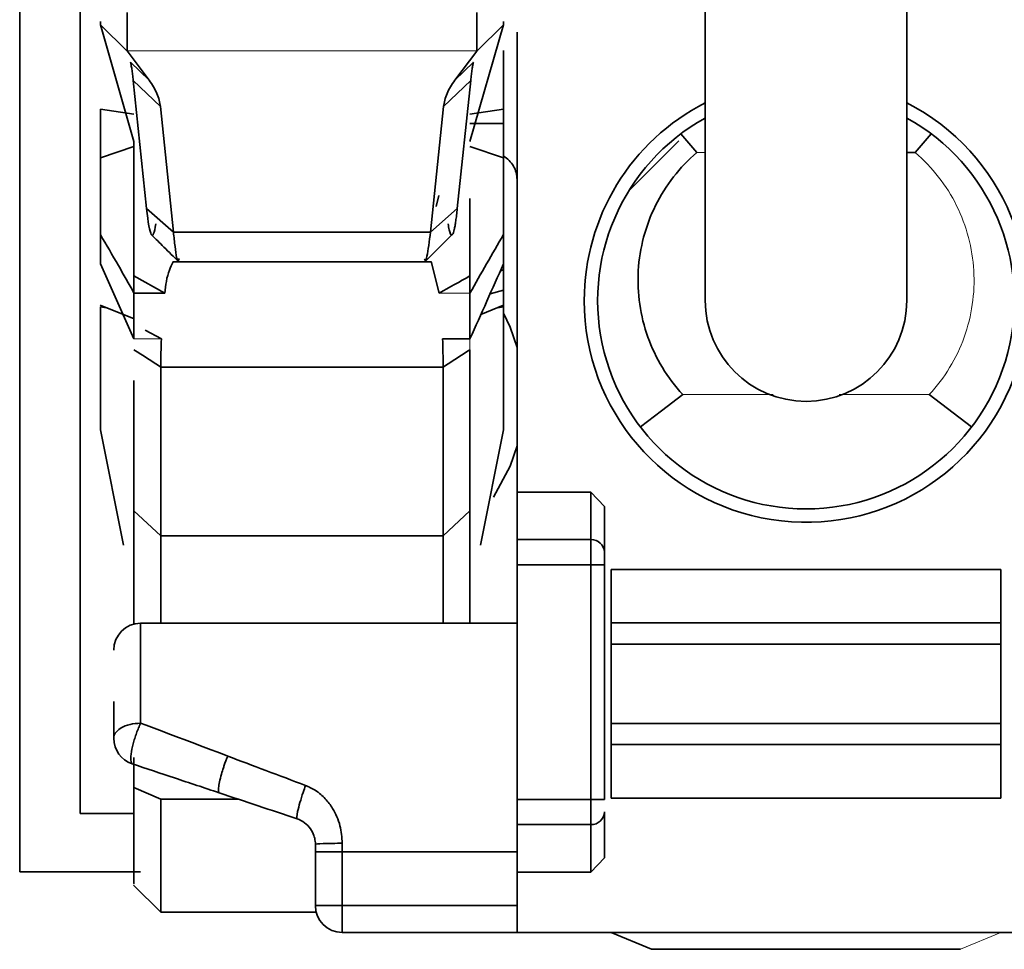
# Model space of a CAD drawing. Header units: millimetres. Extents: x 0 to 420, y 0 to 297.
# Tile 37 of 145: x 129.02 to 132.68, y 249.61 to 253.07. Entities that reach past the tile are written whole.
import ezdxf

# ---------------------------------------------------------------- set-up
doc = ezdxf.new("R2010")
doc.units = ezdxf.units.MM

msp = doc.modelspace()

# ---------------------------------------------------------------- linework, layer by layer
at = {"color": 7, "linetype": 'Continuous', "lineweight": 35}
for p, q in [((129.0195, 256.3493), (129.0195, 249.8993)), ((129.2448, 250.117), (129.2448, 253.967)), ((131.5695, 253.7743), (131.5695, 252.0243)), ((132.3195, 252.0243), (132.3195, 253.7743)), ((129.4195, 253.095), (129.4194, 252.9516)), ((130.7195, 253.095), (130.7197, 252.9517)), ((129.3195, 253.0497), (129.3195, 253.0612)), ((129.3195, 253.0497), (129.4192, 252.9519)), ((129.4445, 252.6156), (129.3195, 253.0497)), ((130.8195, 253.0497), (130.6945, 252.6156)), ((130.8195, 253.0497), (130.7199, 252.9519)), ((130.8195, 253.0612), (130.8195, 253.0497)), ((130.8695, 253.022), (130.8695, 251.3117)), ((129.4191, 252.9521), (129.5009, 252.8433)), ((130.72, 252.952), (130.6382, 252.8433)), ((130.8195, 252.9534), (130.8195, 252.7354)), ((129.5009, 252.8433), (129.4315, 252.9102)), ((130.6382, 252.8433), (130.7076, 252.9102)), ((129.4419, 252.8424), (129.5428, 252.7451)), ((129.4419, 252.8424), (129.4917, 252.3664)), ((130.6971, 252.8424), (130.5963, 252.7451)), ((130.6971, 252.8424), (130.6474, 252.3664)), ((129.4445, 252.7177), (129.3195, 252.7354)), ((129.5428, 252.7451), (129.5915, 252.2783)), ((130.5963, 252.7451), (130.5475, 252.2783)), ((130.8195, 252.7354), (130.6945, 252.7177)), ((130.8195, 252.7354), (130.8195, 252.6822)), ((130.8195, 252.6822), (130.6945, 252.6822)), ((130.8195, 252.6822), (130.8195, 252.5548)), ((131.5383, 252.5742), (131.4789, 252.6438)), ((132.3507, 252.5743), (132.4102, 252.6438)), ((129.4445, 252.6156), (129.4445, 252.5879)), ((131.4714, 252.6185), (131.2865, 252.4336)), ((129.3195, 252.5548), (129.4445, 252.5972)), ((130.6945, 252.5972), (130.8195, 252.5548)), ((132.3507, 252.5743), (132.3195, 252.5743)), ((129.3195, 252.5548), (129.3195, 252.2694)), ((130.8195, 252.5548), (130.8195, 252.2694)), ((129.4445, 252.3848), (129.4445, 251.9362)), ((130.579, 252.4142), (130.569, 252.3735)), ((129.4917, 252.3664), (129.5915, 252.2784)), ((130.5475, 252.2783), (130.6474, 252.3664)), ((129.5915, 252.2783), (130.5475, 252.2783)), ((130.5268, 252.1682), (130.6287, 252.2692)), ((130.8195, 252.2694), (130.8195, 252.1609)), ((129.5896, 252.1677), (130.5502, 252.1677)), ((130.5799, 252.0519), (130.5506, 252.1689)), ((129.3195, 252.1609), (129.4445, 251.8815)), ((130.8195, 252.1609), (130.8195, 252.1389)), ((130.8195, 252.1389), (130.8195, 252.0622)), ((129.4445, 252.1155), (129.5591, 252.0519)), ((129.4445, 252.0519), (129.4445, 252.1155)), ((130.6945, 252.0519), (130.6945, 252.1155)), ((130.8195, 252.0622), (130.8195, 252.0065)), ((129.4445, 252.0519), (129.4445, 251.8815)), ((129.5591, 252.0519), (129.4445, 252.0519)), ((129.3183, 252.007), (129.4453, 251.9562)), ((129.3195, 252.0008), (129.3195, 251.5429)), ((130.7354, 251.9728), (130.8195, 252.0065)), ((130.8195, 252.0065), (130.8195, 252.0008)), ((130.8195, 252.0008), (130.8195, 251.5429)), ((129.5466, 251.8815), (129.4865, 251.9137)), ((130.6945, 251.8815), (130.5925, 251.8815)), ((130.6945, 251.841), (130.6945, 251.2419)), ((129.5445, 251.7765), (130.5945, 251.7765)), ((129.5445, 251.149), (129.5445, 251.7765)), ((130.5945, 251.149), (130.5945, 251.7765)), ((132.4028, 251.6743), (132.5604, 251.5539)), ((129.3195, 251.5429), (129.4053, 251.115)), ((130.7338, 251.115), (130.8195, 251.5429)), ((130.8695, 251.3117), (130.8695, 251.1355)), ((130.8695, 251.3117), (131.1445, 251.3117)), ((131.1445, 251.1355), (131.1445, 251.3117)), ((131.1945, 251.0885), (131.1945, 251.2585)), ((129.5445, 251.149), (129.4445, 251.2419)), ((130.6945, 251.2419), (130.5945, 251.149)), ((130.6945, 251.2419), (130.6945, 250.8243)), ((130.5945, 251.149), (129.5445, 251.149)), ((129.5445, 251.149), (129.5445, 250.8243)), ((130.5945, 251.149), (130.5945, 250.8243)), ((130.8695, 251.1355), (131.1445, 251.1355)), ((130.8695, 251.1355), (130.8695, 251.0415)), ((131.1445, 251.1355), (131.1445, 251.0415)), ((131.1445, 251.0415), (130.8695, 251.0415)), ((130.8695, 251.0415), (130.8695, 250.1693)), ((131.1445, 251.0415), (131.1945, 251.0415)), ((131.1445, 250.1693), (131.1445, 251.0415)), ((131.1945, 250.1693), (131.1945, 251.0415)), ((131.2195, 251.0243), (131.2195, 250.8258)), ((131.2195, 251.0243), (132.6695, 251.0243)), ((132.6695, 251.0243), (132.6695, 250.8258)), ((129.4695, 250.8243), (130.8695, 250.8243)), ((131.2195, 250.8258), (131.2195, 250.7469)), ((132.6695, 250.8258), (131.2195, 250.8258)), ((132.6695, 250.8258), (132.6695, 250.7469)), ((131.2195, 250.7469), (131.2195, 250.4516)), ((132.6695, 250.7469), (131.2195, 250.7469)), ((132.6695, 250.7469), (132.6695, 250.4516)), ((131.2195, 250.4516), (131.2195, 250.3727)), ((131.2195, 250.4516), (132.6695, 250.4516)), ((132.6695, 250.4516), (132.6695, 250.3727)), ((131.2195, 250.3727), (131.2195, 250.1743)), ((131.2195, 250.3727), (132.6695, 250.3727)), ((132.6695, 250.3727), (132.6695, 250.1743)), ((129.4445, 250.3252), (129.4445, 250.2138)), ((129.4445, 250.2138), (129.5445, 250.1699)), ((129.5445, 249.7493), (129.5445, 250.1699)), ((130.8695, 250.1693), (131.1445, 250.1693)), ((130.8695, 250.1693), (130.8695, 250.0753)), ((131.1445, 250.1693), (131.1445, 250.0753)), ((131.1945, 250.1693), (131.1445, 250.1693)), ((132.6695, 250.1743), (131.2195, 250.1743)), ((129.4445, 250.117), (129.2448, 250.117)), ((131.1945, 250.1223), (131.1945, 249.9523)), ((131.1445, 250.0753), (130.8695, 250.0753)), ((130.8695, 250.0753), (130.8695, 249.8991)), ((131.1445, 249.8991), (131.1445, 250.0753)), ((130.1195, 249.9743), (130.2195, 249.9743)), ((130.1195, 249.7743), (130.1195, 249.9743)), ((130.8695, 249.9743), (130.2195, 249.9743)), ((130.2195, 249.7743), (130.2195, 249.9743)), ((129.0195, 249.8993), (129.4694, 249.8993)), ((130.8695, 249.8991), (130.8695, 249.6743)), ((131.1445, 249.8991), (130.8695, 249.8991)), ((129.4432, 249.8506), (129.5445, 249.7493)), ((129.5445, 249.7493), (130.1227, 249.7493)), ((130.2195, 249.7743), (130.1195, 249.7743)), ((130.8695, 249.7743), (130.2195, 249.7743)), ((130.2195, 249.6743), (130.2195, 249.7743)), ((130.2195, 249.6743), (130.8695, 249.6743)), ((130.8695, 249.6743), (148.5728, 249.6743)), ((131.2195, 249.6743), (131.3695, 249.6118)), ((131.3695, 249.6118), (132.5195, 249.6118))]:
    msp.add_line(p, q, dxfattribs=at)
at = {"color": 142, "linetype": 'Continuous', "lineweight": 18, "true_color": 0x0080c0}
for p, q in [((130.7198, 252.9521), (129.4192, 252.9521)), ((131.5695, 252.5743), (131.5383, 252.5743)), ((130.6945, 252.0519), (130.5799, 252.0519)), ((129.4445, 251.8815), (129.5466, 251.8815)), ((130.6945, 251.8815), (130.6945, 251.841)), ((131.4863, 251.6743), (131.8217, 251.6743)), ((132.0677, 251.6743), (132.4028, 251.6743)), ((131.1445, 251.3117), (131.1945, 251.2585)), ((131.1945, 249.9523), (131.1445, 249.8991)), ((132.5195, 249.6118), (132.6695, 249.6743))]:
    msp.add_line(p, q, dxfattribs=at)
at = {"color": 8, "linetype": 'Continuous', "lineweight": 35}
for p, q in [((130.8195, 252.1389), (130.8077, 252.1345)), ((130.7693, 252.0485), (130.8195, 252.0622)), ((129.3195, 252.0008), (129.3421, 251.9975)), ((130.8195, 252.0008), (130.7969, 251.9975)), ((129.5445, 250.1699), (129.8325, 250.1699))]:
    msp.add_line(p, q, dxfattribs=at)
at = {"color": 7, "linetype": 'Continuous', "lineweight": 35, "flags": 128}
for points in [[(130.6945, 252.4032), (130.6945, 252.3548), (130.6945, 252.2828), (130.6945, 252.2029), (130.6945, 252.1155)], [(130.6945, 252.0519), (130.6945, 252.0326), (130.6945, 252.0126), (130.6945, 251.9921), (130.6945, 251.9711), (130.6945, 251.9495), (130.6945, 251.9273), (130.6945, 251.9046), (130.6945, 251.8815)], [(130.8695, 251.8501), (130.8435, 251.9253), (130.8195, 251.9768)], [(131.4863, 251.6743), (131.4075, 251.6141), (131.3286, 251.5539)], [(130.7814, 251.2924), (130.8435, 251.4087), (130.8695, 251.4839)], [(130.2195, 249.9743), (130.2195, 249.9782), (130.2195, 249.9822), (130.2195, 249.9861), (130.2195, 249.9901), (130.2195, 249.994), (130.2195, 249.998), (130.2195, 250.002), (130.2195, 250.0059)]]:
    msp.add_lwpolyline(points, dxfattribs=at)
at = {"color": 7, "linetype": 'Continuous', "lineweight": 35}
for centre, radius, start, end in [((131.9445, 252.0243), 0.825, 117.0357, 180), ((131.9445, 252.0243), 0.825, 180, 62.9643), ((131.9445, 252.0243), 0.775, 118.9385, 61.0615), ((131.9445, 252.0243), 0.375, 180, 270), ((131.9445, 252.0243), 0.375, 270, 0), ((131.146, 251.087), 0.0486, 1.8362, 91.7254), ((129.4695, 250.7243), 0.1, 90, 180), ((129.4695, 250.3963), 0.1, 180, 251.5649), ((131.146, 250.1239), 0.0486, 268.2746, 358.1638), ((130.2195, 249.7743), 0.1, 180, 270)]:
    msp.add_arc(centre, radius, start, end, dxfattribs=at)
for points, knots in [([(129.4315, 252.9102), (129.4323, 252.9068), (129.4341, 252.8999), (129.4368, 252.8845), (129.4394, 252.8658), (129.4411, 252.8502), (129.4419, 252.8424)], [0, 0, 0, 0, 0.249428, 0.498765, 0.748722, 1, 1, 1, 1]), ([(130.7076, 252.9102), (130.7067, 252.9068), (130.7049, 252.8999), (130.7023, 252.8845), (130.6997, 252.8658), (130.698, 252.8502), (130.6971, 252.8424)], [0, 0, 0, 0, 0.250012, 0.49907, 0.748595, 1, 1, 1, 1]), ([(129.5428, 252.7451), (129.5416, 252.7533), (129.5391, 252.7697), (129.5303, 252.7943), (129.518, 252.8189), (129.5066, 252.8351), (129.5009, 252.8433)], [0, 0, 0, 0, 0.244148, 0.491797, 0.743555, 1, 1, 1, 1]), ([(130.6382, 252.8433), (130.6324, 252.8351), (130.621, 252.8189), (130.6088, 252.7943), (130.6, 252.7697), (130.5975, 252.7533), (130.5963, 252.7451)], [0, 0, 0, 0, 0.256447, 0.508205, 0.755853, 1, 1, 1, 1]), ([(131.5383, 252.5743), (131.5062, 252.5467), (131.4773, 252.5165), (131.426, 252.4506), (131.4033, 252.4145), (131.3473, 252.3018), (131.3254, 252.2189), (131.3157, 252.0521), (131.328, 251.967), (131.3844, 251.8097), (131.4287, 251.7363), (131.4863, 251.6743)], [0, 0, 0, 0, 0.125, 0.125, 0.25, 0.25, 0.5, 0.5, 0.75, 0.75, 1, 1, 1, 1]), ([(130.8695, 252.4742), (130.8696, 252.4909), (130.8651, 252.5088), (130.8472, 252.5397), (130.834, 252.5525), (130.8195, 252.5609)], [0, 0, 0, 0, 0.5, 0.5, 1, 1, 1, 1]), ([(129.5259, 252.3098), (129.5208, 252.2741), (129.515, 252.2601), (129.5032, 252.2796), (129.4972, 252.3131), (129.4916, 252.3664)], [0, 0, 0, 0, 0.5, 0.5, 1, 1, 1, 1]), ([(130.6474, 252.3664), (130.6465, 252.3578), (130.6446, 252.3407), (130.6417, 252.3194), (130.6388, 252.3016), (130.6359, 252.2875), (130.6329, 252.277), (130.6295, 252.2692), (130.6256, 252.2664), (130.6213, 252.272), (130.6171, 252.2854), (130.6144, 252.3017), (130.6131, 252.3098)], [0, 0, 0, 0, 0.083008, 0.16567, 0.248349, 0.331408, 0.415203, 0.500082, 0.625106, 0.750092, 0.875506, 1, 1, 1, 1]), ([(129.5915, 252.2783), (129.5935, 252.2601), (129.5992, 252.2066), (129.6065, 252.1593), (129.6113, 252.1762), (129.6125, 252.1803)], [0, 0, 0, 0, 0.282972, 0.828405, 1, 1, 1, 1]), ([(130.5257, 252.1797), (130.5267, 252.1755), (130.5293, 252.1646), (130.5369, 252.1955), (130.5432, 252.2448), (130.5475, 252.2783)], [0, 0, 0, 0, 0.163523, 0.430688, 1, 1, 1, 1]), ([(129.4445, 252.0519), (129.4253, 252.0862), (129.3845, 252.1592), (129.342, 252.2312), (129.3195, 252.2694)], [0, 0, 0, 0, 0.469735, 1, 1, 1, 1]), ([(129.51, 252.2685), (129.5253, 252.2534), (129.559, 252.2199), (129.5928, 252.1864), (129.6113, 252.1681)], [0, 0, 0, 0, 0.452521, 1, 1, 1, 1]), ([(129.5901, 252.1677), (129.5805, 252.148), (129.5672, 252.1207), (129.5609, 252.067), (129.5591, 252.0519)], [0, 0, 0, 0, 0.718323, 1, 1, 1, 1]), ([(129.5466, 251.8815), (129.546, 251.8645), (129.5449, 251.8306), (129.5447, 251.7946), (129.5445, 251.7765)], [0, 0, 0, 0, 0.500252, 1, 1, 1, 1]), ([(130.5945, 251.7765), (130.5944, 251.7946), (130.5941, 251.8306), (130.5931, 251.8645), (130.5925, 251.8815)], [0, 0, 0, 0, 0.499726, 1, 1, 1, 1]), ([(129.4445, 251.7267), (129.4445, 251.6428), (129.4445, 251.4348), (129.4445, 251.314), (129.4445, 251.2419)], [0, 0, 0, 0, 0.402981, 1, 1, 1, 1]), ([(129.4445, 251.2419), (129.4445, 251.1867), (129.4445, 251.0764), (129.4445, 250.9232), (129.4445, 250.8231), (129.4445, 250.8192)], [0, 0, 0, 0, 0.489937, 0.979875, 1, 1, 1, 1]), ([(131.1945, 251.0415), (131.1945, 251.0511), (131.1945, 251.0616), (131.1945, 251.0788), (131.1945, 251.0852), (131.1945, 251.0885)], [0, 0, 0, 0, 0.5, 0.5, 1, 1, 1, 1]), ([(129.4695, 250.4526), (129.4695, 250.5666), (129.4695, 250.6612), (129.4695, 250.7901), (129.4695, 250.8243), (129.4695, 250.8243)], [0, 0, 0, 0, 0.5, 0.5, 1, 1, 1, 1]), ([(129.3695, 250.5333), (129.3695, 250.5214), (129.3695, 250.4957), (129.3695, 250.4503), (129.3695, 250.415), (129.3695, 250.3963)], [0, 0, 0, 0, 0.287181, 0.621611, 1, 1, 1, 1]), ([(129.3695, 250.3963), (129.3699, 250.4001), (129.3714, 250.4142), (129.391, 250.4344), (129.429, 250.4498), (129.456, 250.4517), (129.4695, 250.4526)], [0, 0, 0, 0, 0.127757, 0.484492, 0.740255, 1, 1, 1, 1]), ([(129.4695, 250.4526), (129.4669, 250.4469), (129.4615, 250.4354), (129.4539, 250.4158), (129.4471, 250.3956), (129.4411, 250.3753), (129.4349, 250.3492), (129.4302, 250.3147), (129.4351, 250.3063), (129.4379, 250.3015)], [0, 0, 0, 0, 0.10138, 0.201963, 0.302119, 0.402237, 0.502699, 0.713566, 1, 1, 1, 1]), ([(129.7616, 250.1936), (129.7063, 250.212), (129.5979, 250.2481), (129.4905, 250.2839), (129.4379, 250.3015)], [0, 0, 0, 0, 0.510244, 1, 1, 1, 1]), ([(130.0828, 250.2209), (130.0335, 250.2395), (129.9368, 250.2761), (129.8405, 250.3124), (129.7932, 250.3303)], [0, 0, 0, 0, 0.508747, 1, 1, 1, 1]), ([(129.7701, 250.2625), (129.7645, 250.2425), (129.7606, 250.2239), (129.758, 250.1999), (129.7592, 250.1944), (129.7616, 250.1936)], [0, 0, 0, 0, 0.5, 0.5, 1, 1, 1, 1]), ([(129.4445, 249.8573), (129.4445, 249.856), (129.4445, 249.8521), (129.4445, 249.9167), (129.4445, 250.0372), (129.4445, 250.1549), (129.4445, 250.2138)], [0, 0, 0, 0, 0.151141, 0.434094, 0.717047, 1, 1, 1, 1]), ([(130.0512, 250.0971), (130.0492, 250.0977), (130.0494, 250.1061), (130.0576, 250.143), (130.0657, 250.1706), (130.0738, 250.195)], [0, 0, 0, 0, 0.5, 0.5, 1, 1, 1, 1]), ([(130.0828, 250.2209), (130.0884, 250.2187), (130.1008, 250.2138), (130.1201, 250.2027), (130.1452, 250.1839), (130.1668, 250.1608), (130.1923, 250.1228), (130.2145, 250.0738), (130.2179, 250.028), (130.2195, 250.0059)], [0, 0, 0, 0, 0.06635, 0.148256, 0.246034, 0.415397, 0.497347, 0.75742, 1, 1, 1, 1]), ([(130.1189, 250.0133), (130.1176, 250.0209), (130.1147, 250.0376), (130.1062, 250.0516), (130.1016, 250.0593)], [0, 0, 0, 0, 0.4540949, 1, 1, 1, 1]), ([(130.2195, 250.0059), (130.196, 250.0059), (130.1684, 250.0055), (130.1293, 250.0041), (130.1195, 250.0031), (130.1195, 250.0022)], [0, 0, 0, 0, 0.5, 0.5, 1, 1, 1, 1])]:
    msp.add_open_spline(points, degree=3, knots=knots, dxfattribs=at)
for points in [[(129.3195, 252.7354), (129.3195, 252.7185), (129.3195, 252.7003), (129.3195, 252.6822)], [(129.3195, 252.6822), (129.3195, 252.6314), (129.3195, 252.5815), (129.3195, 252.5548)], [(129.4445, 252.5879), (129.4445, 252.5231), (129.4445, 252.3581), (129.4445, 252.1155)], [(129.3195, 252.2694), (129.3195, 252.2347), (129.3195, 252.1985), (129.3195, 252.1609)], [(130.8195, 252.2694), (130.7769, 252.1974), (130.735, 252.125), (130.6945, 252.0519)], [(130.8195, 252.1609), (130.7778, 252.0678), (130.7361, 251.9746), (130.6945, 251.8815)], [(130.5799, 252.0519), (130.6181, 252.0732), (130.6563, 252.0944), (130.6945, 252.1155)], [(129.4445, 251.841), (129.4779, 251.8195), (129.5112, 251.798), (129.5445, 251.7765)], [(130.5945, 251.7765), (130.6279, 251.798), (130.6612, 251.8195), (130.6945, 251.841)], [(129.4695, 250.4526), (129.5768, 250.4124), (129.6848, 250.3716), (129.7932, 250.3303)], [(129.7932, 250.3303), (129.7889, 250.3197), (129.7842, 250.307), (129.7795, 250.2931)], [(129.7775, 250.287), (129.7749, 250.279), (129.7724, 250.2707), (129.7701, 250.2625)], [(129.7795, 250.2931), (129.7789, 250.2911), (129.7782, 250.289), (129.7775, 250.287)], [(129.7616, 250.1936), (129.8578, 250.1615), (129.9544, 250.1293), (130.0512, 250.0971)], [(130.0738, 250.195), (130.0769, 250.2042), (130.0799, 250.213), (130.0828, 250.2209)], [(130.1016, 250.0593), (130.0894, 250.0769), (130.0714, 250.0903), (130.0512, 250.0971)], [(130.1195, 250.0022), (130.1195, 250.0059), (130.1193, 250.0096), (130.1189, 250.0133)], [(130.1195, 250.0022), (130.1195, 249.9929), (130.1195, 249.9836), (130.1195, 249.9743)]]:
    msp.add_open_spline(points, degree=3, dxfattribs=at)
at = {"color": 142, "linetype": 'Continuous', "lineweight": 18, "true_color": 0x0080c0}
msp.add_open_spline([(132.4028, 251.6743), (132.4604, 251.7363), (132.5044, 251.809), (132.5469, 251.9275), (132.557, 251.9679), (132.5691, 252.0509), (132.5709, 252.0935), (132.5637, 252.2186), (132.5417, 252.3017), (132.4861, 252.414), (132.4635, 252.45), (132.4119, 252.5164), (132.3829, 252.5467), (132.3507, 252.5743)], degree=3, knots=[0, 0, 0, 0, 0.25, 0.25, 0.375, 0.375, 0.5, 0.5, 0.75, 0.75, 0.875, 0.875, 1, 1, 1, 1], dxfattribs=at)

doc.saveas('drawing.dxf')
